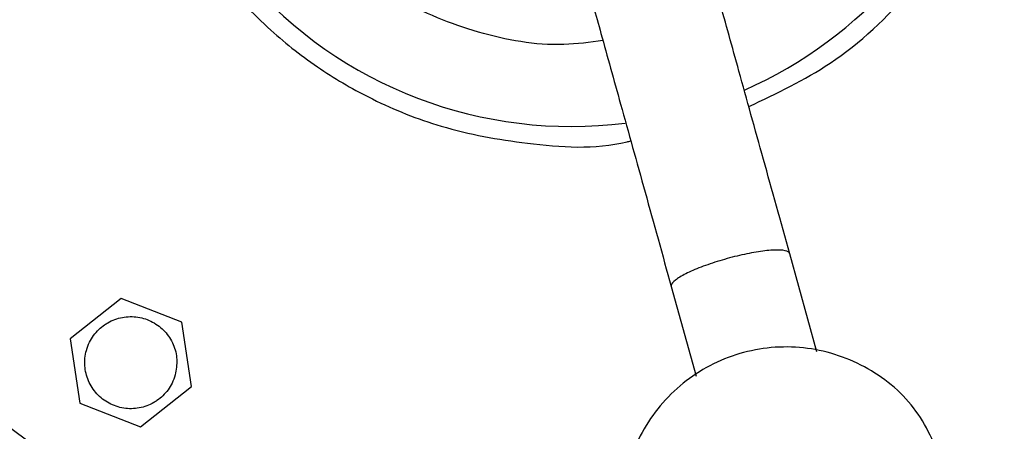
# Model space of a CAD drawing. Header units: millimetres. Extents: x 142 to 1148, y 353 to 845.
# Tile 69 of 139: x 609.92 to 614.73, y 834.02 to 836.03. Entities that reach past the tile are written whole.
import ezdxf

# ---------------------------------------------------------------- set-up
doc = ezdxf.new("R2010")
doc.units = ezdxf.units.MM

msp = doc.modelspace()

# ---------------------------------------------------------------- linework, layer by layer
at = {"color": 7, "linetype": 'Continuous', "lineweight": 25}
for p, q in [((613.8112, 834.4073), (613.678, 834.8872)), ((613.0998, 834.7267), (613.2215, 834.2886)), ((610.4137, 834.669), (610.1654, 834.4711)), ((610.7093, 834.5528), (610.4137, 834.669)), ((610.7565, 834.2388), (610.7093, 834.5528)), ((610.1654, 834.4711), (610.2126, 834.1571)), ((610.5081, 834.0409), (610.7565, 834.2388)), ((610.2126, 834.1571), (610.5081, 834.0409))]:
    msp.add_line(p, q, dxfattribs=at)
for radius, start, end in [(7.5, 287.81244, 164.54504), (4.5, 294.1189, 164.545), (7.5, 164.54504, 283.22511), (4.5, 164.545, 275.4407), (2.1, 164.545, 277.2302), (2.1, 293.7712, 344.545)]:
    msp.add_arc((612.6109, 837.6088), radius, start, end, dxfattribs=at)
for points, knots in [([(610.498, 838.193), (610.4695, 838.0639), (610.4108, 837.7982), (610.4177, 837.3802), (610.5013, 836.9628), (610.663, 836.5754), (610.8808, 836.2445), (611.1261, 835.9845), (611.3794, 835.7868), (611.6575, 835.626), (611.9949, 835.491), (612.4132, 835.4166), (612.7327, 835.3951), (612.8961, 835.4367), (612.9022, 835.4383)], [0, 0, 0, 0, 0.091505, 0.188393, 0.287646, 0.38548, 0.477876, 0.561178, 0.63253, 0.700163, 0.783719, 0.882963, 0.995612, 1, 1, 1, 1]), ([(613.678, 834.887), (613.6348, 835.0425), (613.5488, 835.3522), (613.4347, 835.7632), (613.3389, 836.1084), (613.2649, 836.375), (613.2082, 836.5791), (613.1587, 836.7574), (613.108, 836.9398), (613.0526, 837.1395), (613.0022, 837.3208), (612.9599, 837.4732), (612.9278, 837.5888), (612.9046, 837.6723), (612.9016, 837.6833), (612.9, 837.6891)], [0, 0, 0, 0, 0.097106, 0.19334, 0.275775, 0.344406, 0.399228, 0.445043, 0.502506, 0.573981, 0.659463, 0.73278, 0.813977, 0.903052, 1, 1, 1, 1]), ([(612.3218, 837.5285), (612.3234, 837.5228), (612.3265, 837.5117), (612.3497, 837.4283), (612.3818, 837.3126), (612.4241, 837.1603), (612.4745, 836.9789), (612.5299, 836.7792), (612.5805, 836.5969), (612.6301, 836.4185), (612.6867, 836.2144), (612.7607, 835.9479), (612.8566, 835.6027), (612.9707, 835.1917), (613.0567, 834.882), (613.0999, 834.7265)], [0, 0, 0, 0, 0.096948, 0.1860228, 0.2672197, 0.3405373, 0.4260189, 0.4974936, 0.5549573, 0.6007715, 0.6555938, 0.724225, 0.8066603, 0.9028941, 1, 1, 1, 1]), ([(613.4784, 835.6061), (613.6146, 835.6706), (613.9131, 835.8119), (614.2787, 836.1593), (614.5691, 836.5731), (614.6739, 836.8789), (614.7239, 837.0246)], [0, 0, 0, 0, 0.230655, 0.505181, 0.764136, 1, 1, 1, 1]), ([(613.6778, 834.8877), (613.6778, 834.8878), (613.6759, 834.8942), (613.6605, 834.9038), (613.6068, 834.9068), (613.5282, 834.8986), (613.434, 834.8801), (613.3353, 834.8534), (613.2428, 834.8218), (613.1664, 834.7884), (613.1148, 834.7572), (613.0991, 834.7378), (613.0992, 834.7291), (613.0997, 834.7273), (613.0997, 834.7272)], [0, 0, 0, 0, 0.00239, 0.11072, 0.219063, 0.327041, 0.434278, 0.540838, 0.647082, 0.753503, 0.86128, 0.969041, 0.99761, 1, 1, 1, 1]), ([(610.6778, 834.295), (610.6821, 834.3201), (610.6908, 834.3702), (610.6714, 834.4454), (610.63, 834.51), (610.569, 834.5572), (610.496, 834.5816), (610.4191, 834.5804), (610.3648, 834.5605), (610.3277, 834.5371), (610.2937, 834.5092), (610.2622, 834.4661), (610.2388, 834.4053), (610.2321, 834.3394), (610.2502, 834.2646), (610.2919, 834.2), (610.3528, 834.1528), (610.4258, 834.1284), (610.5027, 834.1295), (610.557, 834.1495), (610.5941, 834.1729), (610.628, 834.2008), (610.6603, 834.2436), (610.6731, 834.2812), (610.6778, 834.295)], [0, 0, 0, 0, 0.0536663, 0.1073325, 0.1609989, 0.2146643, 0.2683277, 0.3219918, 0.3756584, 0.388896, 0.4154401, 0.4691065, 0.5, 0.5536661, 0.6073323, 0.6609958, 0.7146574, 0.76832, 0.8219856, 0.8756522, 0.8888898, 0.9154341, 0.9691004, 1, 1, 1, 1])]:
    msp.add_open_spline(points, degree=3, knots=knots, dxfattribs=at)
at = {"color": 8, "linetype": 'Continuous', "lineweight": 25}
msp.add_open_spline([(612.7662, 835.9283), (612.7026, 835.9198), (612.4992, 835.8927), (612.1529, 835.9568), (611.7638, 836.1144), (611.4349, 836.3598), (611.1864, 836.6563), (611.0219, 836.9736), (610.9325, 837.2852), (610.9044, 837.5739), (610.9183, 837.8317), (610.9551, 837.9883), (610.9724, 838.0618)], degree=3, knots=[0, 0, 0, 0, 0.058543, 0.187146, 0.315748, 0.440511, 0.558239, 0.666779, 0.76508, 0.853002, 0.931031, 1, 1, 1, 1], dxfattribs=at)
at = {"color": 7, "linetype": 'Continuous', "lineweight": 25}
msp.add_open_spline([(614.4327, 833.8386), (614.394, 833.9366), (614.3166, 834.1326), (614.069, 834.342), (613.7675, 834.4454), (613.4476, 834.4244), (613.16, 834.2826), (612.9506, 834.0423), (612.8408, 833.7372), (612.8718, 833.5287), (612.8873, 833.4245)], degree=3, dxfattribs=at)

doc.saveas('drawing.dxf')
